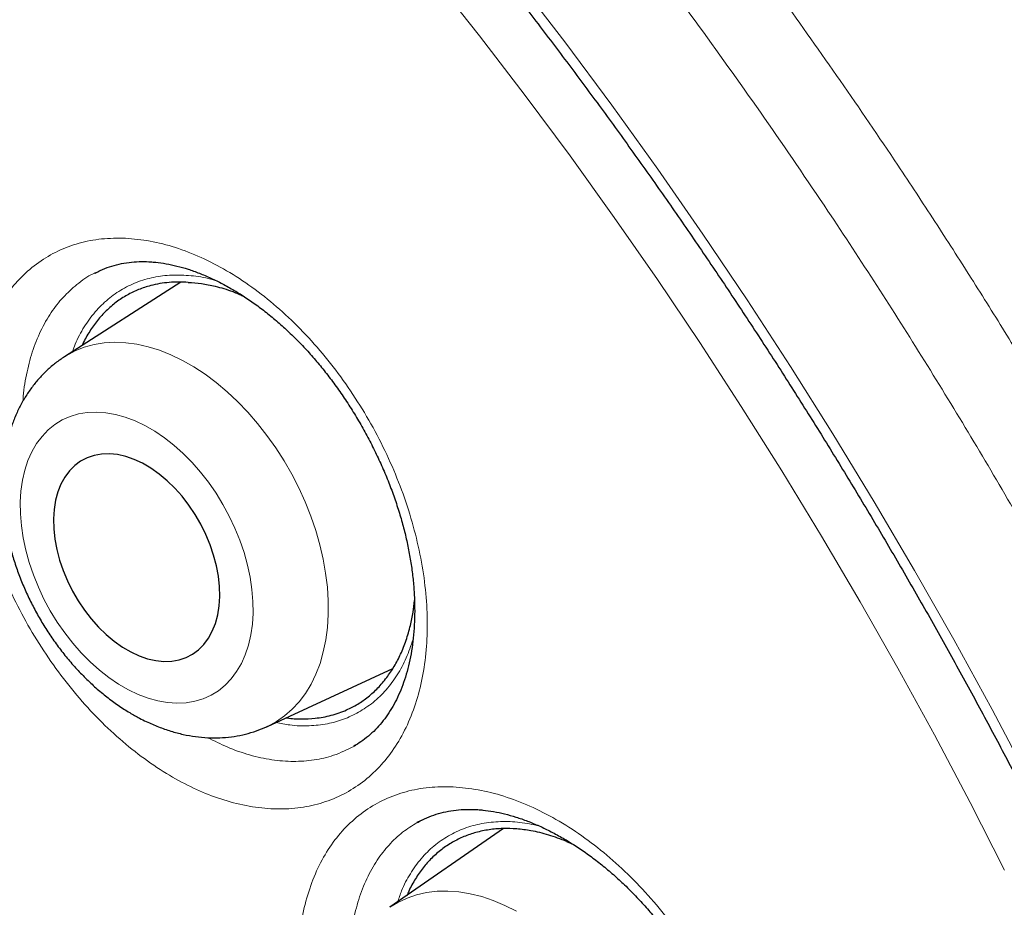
# Model space of a CAD drawing. Header units: millimetres. Extents: x 8 to 869, y 12 to 812.
# Tile 148 of 230: x 716.08 to 721.49, y 383.61 to 388.48. Entities that reach past the tile are written whole.
import ezdxf

# ---------------------------------------------------------------- set-up
doc = ezdxf.new("R2010")
doc.units = ezdxf.units.MM

msp = doc.modelspace()

# ---------------------------------------------------------------- linework, layer by layer
at = {"color": 7, "linetype": 'Continuous', "lineweight": 30}
for p, q in [((716.4938, 387.0926), (716.496, 387.0936)), ((716.4985, 387.0947), (716.4941, 387.0923)), ((716.9673, 387.0429), (716.3285, 386.6332)), ((717.4415, 384.6035), (718.1298, 384.9216)), ((717.9219, 384.4979), (717.9163, 384.4941)), ((717.9218, 384.4985), (717.9266, 384.5011)), ((718.2857, 384.0876), (718.2626, 384.0752)), ((718.7381, 384.0426), (718.114, 383.6105)), ((719.0834, 383.9719), (719.1179, 383.9569))]:
    msp.add_line(p, q, dxfattribs=at)
at = {"color": 252, "linetype": 'Continuous', "lineweight": 0}
for p, q in [((716.496, 387.0936), (716.5016, 387.0961)), ((718.3049, 384.096), (718.3262, 384.1054))]:
    msp.add_line(p, q, dxfattribs=at)
at = {"color": 252, "linetype": 'Continuous', "lineweight": 0, "flags": 128}
for points in [[(721.4867, 383.8144), (721.2973, 384.1866), (721.1021, 384.5565), (720.901, 384.9236), (720.6944, 385.2879), (720.4822, 385.649), (720.2648, 386.0067), (720.0421, 386.3607), (719.8144, 386.7108), (719.5818, 387.0568), (719.3445, 387.3984), (719.1027, 387.7354), (718.8565, 388.0676), (718.606, 388.3947), (718.3515, 388.7164)], [(718.8128, 388.7026), (719.0742, 388.3613), (719.3312, 388.0146), (719.5836, 387.6629), (719.8313, 387.3063), (720.074, 386.9452), (720.3117, 386.5798), (720.5441, 386.2103), (720.7711, 385.8369), (720.9925, 385.4601), (721.2082, 385.0799), (721.418, 384.6966), (721.6218, 384.3106)], [(716.3284, 386.6331), (716.3378, 386.639), (716.3861, 386.6649), (716.4372, 386.6852), (716.4909, 386.7), (716.5468, 386.709), (716.6047, 386.7124), (716.6642, 386.7099), (716.7251, 386.7018), (716.787, 386.6879), (716.8495, 386.6684), (716.9124, 386.6434), (716.9754, 386.613), (717.0379, 386.5774), (717.0999, 386.5368), (717.1608, 386.4914), (717.2204, 386.4413), (717.2784, 386.387), (717.3345, 386.3287), (717.3883, 386.2666), (717.4395, 386.2012), (717.488, 386.1328), (717.5334, 386.0617), (717.5755, 385.9883), (717.6141, 385.913), (717.649, 385.8363), (717.6799, 385.7584), (717.7067, 385.6799), (717.7293, 385.6012), (717.7476, 385.5226), (717.7614, 385.4447), (717.7707, 385.3677), (717.7754, 385.2922), (717.7756, 385.2185), (717.7711, 385.147), (717.7621, 385.0781), (717.7485, 385.0122), (717.7305, 384.9496), (717.7082, 384.8907), (717.6816, 384.8357), (717.6509, 384.785), (717.6162, 384.7388), (717.5779, 384.6974), (717.536, 384.661), (717.4908, 384.6298), (717.4425, 384.6039), (717.4417, 384.6036)], [(716.679, 384.8046), (716.7332, 384.7788), (716.7874, 384.7584), (716.8411, 384.7436), (716.8939, 384.7345), (716.9455, 384.731), (716.9956, 384.7334), (717.0437, 384.7414), (717.0894, 384.7552), (717.1326, 384.7745), (717.1728, 384.7993), (717.2098, 384.8294), (717.2433, 384.8645), (717.273, 384.9043), (717.2988, 384.9488), (717.3204, 384.9973), (717.3378, 385.0498), (717.3507, 385.1057), (717.3591, 385.1646), (717.363, 385.2262), (717.3622, 385.29), (717.3569, 385.3555), (717.3469, 385.4223), (717.3325, 385.4898), (717.3138, 385.5577), (717.2907, 385.6253), (717.2636, 385.6923), (717.2326, 385.758), (717.198, 385.8222), (717.1599, 385.8842), (717.1187, 385.9437), (717.0746, 386.0002), (717.0281, 386.0534), (716.9793, 386.1027), (716.9287, 386.1479), (716.8766, 386.1887), (716.8234, 386.2248), (716.7696, 386.2558), (716.7153, 386.2816), (716.6612, 386.302), (716.6075, 386.3168), (716.5546, 386.326), (716.503, 386.3294), (716.453, 386.3271), (716.4049, 386.319), (716.3591, 386.3053), (716.316, 386.2859), (716.2757, 386.2611), (716.2388, 386.2311), (716.2053, 386.196), (716.1755, 386.1561), (716.1498, 386.1117), (716.1281, 386.0631), (716.1108, 386.0107), (716.0978, 385.9548), (716.0894, 385.8958), (716.0856, 385.8342), (716.0863, 385.7704), (716.0917, 385.7049), (716.1016, 385.6382), (716.116, 385.5706), (716.1348, 385.5028), (716.1578, 385.4351), (716.1849, 385.3682), (716.2159, 385.3024), (716.2506, 385.2382), (716.2886, 385.1762), (716.3299, 385.1167), (716.3739, 385.0602), (716.4205, 385.0071), (716.4692, 384.9577), (716.5199, 384.9125), (716.5719, 384.8717), (716.6251, 384.8357), (716.679, 384.8046)], [(718.1143, 383.6107), (718.1581, 383.6377), (718.2078, 383.6613), (718.2602, 383.6794), (718.3153, 383.6919), (718.3725, 383.6987), (718.4317, 383.6999), (718.4925, 383.6954), (718.5546, 383.6852), (718.6177, 383.6694), (718.6814, 383.648), (718.7453, 383.6213), (718.8093, 383.5893)]]:
    msp.add_lwpolyline(points, dxfattribs=at)
at = {"color": 7, "linetype": 'Continuous', "lineweight": 30, "flags": 128}
msp.add_lwpolyline([(716.692, 385.0125), (716.7381, 384.9909), (716.7842, 384.9749), (716.8296, 384.9646), (716.8739, 384.9601), (716.9167, 384.9615), (716.9576, 384.9687), (716.996, 384.9816), (717.0316, 385.0002), (717.0641, 385.0242), (717.0931, 385.0534), (717.1184, 385.0875), (717.1395, 385.1262), (717.1564, 385.169), (717.1689, 385.2155), (717.1768, 385.2652), (717.1801, 385.3176), (717.1787, 385.3723), (717.1726, 385.4285), (717.162, 385.4858), (717.1468, 385.5436), (717.1273, 385.6012), (717.1037, 385.6581), (717.0762, 385.7136), (717.045, 385.7673), (717.0106, 385.8186), (716.9732, 385.8669), (716.9333, 385.9117), (716.8912, 385.9526), (716.8475, 385.9892), (716.8024, 386.0211), (716.7566, 386.048), (716.7104, 386.0695), (716.6644, 386.0855), (716.619, 386.0958), (716.5746, 386.1003), (716.5318, 386.099), (716.491, 386.0918), (716.4525, 386.0788), (716.4169, 386.0602), (716.3844, 386.0362), (716.3554, 386.007), (716.3302, 385.9729), (716.309, 385.9343), (716.2921, 385.8915), (716.2796, 385.845), (716.2717, 385.7952), (716.2684, 385.7428), (716.2698, 385.6882), (716.2759, 385.6319), (716.2866, 385.5746), (716.3017, 385.5169), (716.3212, 385.4593), (716.3449, 385.4024), (716.3724, 385.3468), (716.4035, 385.2931), (716.4379, 385.2419), (716.4753, 385.1936), (716.5152, 385.1487), (716.5573, 385.1078), (716.6011, 385.0712), (716.6461, 385.0393), (716.692, 385.0125)], dxfattribs=at)
at = {"color": 7, "linetype": 'Continuous', "lineweight": 30}
for points, knots in [([(707.4584, 395.7343), (707.3456, 395.7321), (707.1062, 395.7274), (706.7496, 395.6955), (706.387, 395.6441), (706.0398, 395.5735), (705.7078, 395.4857), (705.3907, 395.3819), (705.0824, 395.2606), (704.7833, 395.122), (704.4878, 394.9629), (704.1969, 394.7824), (703.9119, 394.5795), (703.6388, 394.3579), (703.3779, 394.118), (703.1295, 393.8601), (702.8985, 393.5897), (702.6844, 393.3083), (702.4865, 393.0175), (702.3008, 392.712), (702.1276, 392.3921), (701.9639, 392.0515), (701.8106, 391.6896), (701.6691, 391.3058), (701.5424, 390.9079), (701.4308, 390.4962), (701.3343, 390.0713), (701.2547, 389.6422), (701.1911, 389.2102), (701.1425, 388.7766), (701.1077, 388.3333), (701.0869, 387.8809), (701.0798, 387.4106), (701.0874, 386.9223), (701.1109, 386.4163), (701.15, 385.9025), (701.2047, 385.3817), (701.2748, 384.8546), (701.3587, 384.3321), (701.4552, 383.8152), (701.5633, 383.3048), (701.6848, 382.7912), (701.8194, 382.2752), (701.9701, 381.7468), (702.1375, 381.2065), (702.3224, 380.6551), (702.5213, 380.1038), (702.7339, 379.5532), (702.96, 379.0041), (703.1946, 378.4678), (703.4366, 377.9446), (703.685, 377.4351), (703.9441, 376.9295), (704.2138, 376.4284), (704.4993, 375.9223), (704.8009, 375.4123), (705.1191, 374.8995), (705.4476, 374.3945), (705.7858, 373.898), (706.1333, 373.4105), (706.4829, 372.942), (706.8336, 372.4923), (707.1844, 372.0612), (707.5418, 371.6405), (707.9054, 371.2306), (708.2822, 370.824), (708.6723, 370.4219), (709.0753, 370.0257), (709.4833, 369.644), (709.8956, 369.277), (710.3117, 368.9254), (710.7231, 368.596), (711.129, 368.2882), (711.5288, 368.0012), (711.9301, 367.7295), (712.3323, 367.4732), (712.7431, 367.2278), (713.1621, 366.9948), (713.5886, 366.7757), (714.014, 366.5753), (714.4376, 366.3938), (714.859, 366.2316), (715.2696, 366.0914), (715.6689, 365.9724), (716.0569, 365.8732), (716.4409, 365.7918), (716.8205, 365.7281), (717.2028, 365.6814), (717.5869, 365.653), (717.972, 365.6442), (718.35, 365.6557), (718.7205, 365.6873), (719.083, 365.7391), (719.4302, 365.8096), (719.7622, 365.8974), (720.0793, 366.0012), (720.3876, 366.1224), (720.6867, 366.2611), (720.9822, 366.4202), (721.2731, 366.6007), (721.5581, 366.8036), (721.8312, 367.0251), (722.0921, 367.2651), (722.3406, 367.523), (722.5713, 367.7937), (722.7798, 368.0655), (722.904, 368.2523), (722.9632, 368.3411)], [0, 0, 0, 0, 0.008735, 0.018528, 0.02832, 0.038112, 0.047345, 0.056578, 0.065811, 0.075044, 0.084277, 0.09407, 0.103862, 0.113655, 0.123447, 0.13324, 0.143032, 0.152265, 0.161498, 0.170731, 0.179964, 0.189197, 0.198989, 0.208782, 0.218574, 0.228367, 0.238159, 0.247952, 0.257185, 0.266418, 0.275651, 0.284883, 0.294116, 0.303909, 0.313701, 0.323494, 0.333286, 0.343079, 0.352871, 0.362104, 0.371337, 0.38057, 0.389803, 0.399036, 0.408828, 0.418621, 0.428413, 0.438206, 0.447998, 0.457791, 0.467024, 0.476257, 0.48549, 0.494723, 0.503956, 0.513748, 0.523541, 0.533333, 0.543125, 0.552918, 0.56271, 0.571943, 0.581176, 0.590409, 0.599642, 0.608875, 0.618668, 0.62846, 0.638253, 0.648045, 0.657838, 0.66763, 0.676863, 0.686096, 0.695329, 0.704562, 0.713795, 0.723587, 0.73338, 0.743172, 0.752965, 0.762757, 0.77255, 0.781783, 0.791016, 0.800248, 0.809481, 0.818714, 0.828507, 0.838299, 0.848092, 0.857884, 0.867677, 0.877469, 0.886702, 0.895935, 0.905168, 0.914401, 0.923634, 0.933426, 0.943219, 0.953011, 0.962804, 0.972596, 0.982389, 0.991622, 1, 1, 1, 1]), ([(707.149, 395.7249), (707.1691, 395.7262), (707.2507, 395.7311), (707.3958, 395.7347), (707.5841, 395.7356), (707.7743, 395.7311), (707.9662, 395.7217), (708.1596, 395.7073), (708.3546, 395.6879), (708.5511, 395.6636), (708.749, 395.6342), (708.9483, 395.5999), (709.1488, 395.5606), (709.3506, 395.5164), (709.5536, 395.4672), (709.7576, 395.4131), (709.9627, 395.3541), (710.1688, 395.2903), (710.3758, 395.2215), (710.5836, 395.148), (710.7922, 395.0696), (711.0014, 394.9864), (711.2113, 394.8984), (711.4218, 394.8057), (711.6328, 394.7082), (711.8441, 394.6061), (712.0559, 394.4993), (712.2679, 394.388), (712.4801, 394.272), (712.6924, 394.1514), (712.9048, 394.0264), (713.1172, 393.8969), (713.3295, 393.7629), (713.5416, 393.6246), (713.7535, 393.482), (713.9651, 393.335), (714.1764, 393.1838), (714.3872, 393.0284), (714.5974, 392.8688), (714.8071, 392.7052), (715.0161, 392.5375), (715.2244, 392.3659), (715.4319, 392.1903), (715.6385, 392.0108), (715.8442, 391.8275), (716.0488, 391.6405), (716.2523, 391.4498), (716.4547, 391.2555), (716.6559, 391.0576), (716.8558, 390.8563), (717.0543, 390.6515), (717.2514, 390.4433), (717.4469, 390.2319), (717.6409, 390.0173), (717.8333, 389.7995), (718.024, 389.5786), (718.2129, 389.3548), (718.4, 389.128), (718.5852, 388.8984), (718.7684, 388.6661), (718.9497, 388.431), (719.1288, 388.1934), (719.3058, 387.9532), (719.4806, 387.7106), (719.6532, 387.4656), (719.8234, 387.2183), (719.9912, 386.9688), (720.1566, 386.7172), (720.3196, 386.4636), (720.4799, 386.2081), (720.6377, 385.9507), (720.7928, 385.6915), (720.9453, 385.4307), (721.0949, 385.1682), (721.2418, 384.9043), (721.3858, 384.6389), (721.5269, 384.3722), (721.665, 384.1043), (721.8001, 383.8352), (721.9322, 383.5651), (722.0612, 383.2941), (722.1871, 383.0221), (722.3098, 382.7494), (722.4292, 382.476), (722.5454, 382.202), (722.6584, 381.9275), (722.7679, 381.6526), (722.8741, 381.3774), (722.9769, 381.102), (723.0763, 380.8265), (723.1722, 380.5509), (723.2646, 380.2754), (723.3534, 380.0001), (723.4387, 379.7249), (723.5204, 379.4502), (723.5984, 379.1759), (723.6728, 378.9021), (723.7436, 378.6289), (723.8106, 378.3565), (723.874, 378.0848), (723.9336, 377.8141), (723.9894, 377.5443), (724.0415, 377.2757), (724.0898, 377.0082), (724.1343, 376.742), (724.1749, 376.4771), (724.2118, 376.2137), (724.2448, 375.9519), (724.2739, 375.6916), (724.2992, 375.4331), (724.3206, 375.1763), (724.3382, 374.9215), (724.3519, 374.6686), (724.3617, 374.4178), (724.3676, 374.1692), (724.3697, 373.9227), (724.3678, 373.6786), (724.3622, 373.4369), (724.3526, 373.1977), (724.3392, 372.961), (724.3219, 372.7269), (724.3008, 372.4955), (724.2758, 372.267), (724.247, 372.0413), (724.2144, 371.8185), (724.178, 371.5988), (724.1378, 371.3821), (724.0938, 371.1686), (724.0461, 370.9583), (723.9947, 370.7513), (723.9395, 370.5477), (723.8806, 370.3475), (723.818, 370.1508), (723.7518, 369.9576), (723.682, 369.768), (723.6085, 369.5821), (723.5315, 369.3999), (723.4509, 369.2215), (723.3667, 369.047), (723.2791, 368.8764), (723.188, 368.7096), (723.0932, 368.5471), (723.0174, 368.4229), (722.972, 368.3543), (722.9606, 368.337)], [0, 0, 0, 0, 0.002338, 0.009485, 0.016627, 0.023764, 0.030898, 0.038028, 0.045154, 0.052277, 0.059397, 0.066515, 0.073629, 0.080742, 0.087852, 0.094961, 0.102068, 0.109174, 0.116279, 0.123383, 0.130486, 0.137588, 0.144689, 0.151791, 0.158892, 0.165992, 0.173093, 0.180194, 0.187294, 0.194395, 0.201496, 0.208597, 0.215698, 0.2228, 0.229902, 0.237004, 0.244107, 0.25121, 0.258313, 0.265417, 0.272521, 0.279626, 0.286731, 0.293836, 0.300942, 0.308049, 0.315155, 0.322262, 0.32937, 0.336478, 0.343586, 0.350694, 0.357803, 0.364912, 0.372022, 0.379132, 0.386242, 0.393352, 0.400463, 0.407573, 0.414685, 0.421796, 0.428907, 0.436019, 0.443131, 0.450243, 0.457355, 0.464467, 0.471579, 0.478691, 0.485804, 0.492916, 0.500028, 0.507141, 0.514253, 0.521366, 0.528478, 0.53559, 0.542703, 0.549815, 0.556927, 0.564039, 0.57115, 0.578262, 0.585373, 0.592484, 0.599595, 0.606706, 0.613817, 0.620927, 0.628037, 0.635147, 0.642256, 0.649365, 0.656474, 0.663582, 0.67069, 0.677798, 0.684905, 0.692012, 0.699118, 0.706224, 0.71333, 0.720435, 0.72754, 0.734644, 0.741748, 0.748851, 0.755954, 0.763057, 0.770159, 0.777261, 0.784362, 0.791463, 0.798564, 0.805664, 0.812764, 0.819864, 0.826963, 0.834063, 0.841162, 0.848262, 0.855361, 0.862461, 0.869561, 0.876661, 0.883762, 0.890863, 0.897966, 0.905069, 0.912173, 0.919279, 0.926387, 0.933496, 0.940607, 0.94772, 0.954836, 0.961954, 0.969076, 0.976201, 0.983329, 0.990461, 0.997598, 1, 1, 1, 1]), ([(716.4962, 387.0926), (716.5057, 387.0977), (716.5309, 387.1111), (716.5747, 387.1276), (716.6271, 387.1423), (716.6816, 387.1517), (716.736, 387.1559), (716.7763, 387.1557), (716.7976, 387.1544), (716.801, 387.1543)], [0, 0, 0, 0, 0.108118, 0.288945, 0.468057, 0.644004, 0.815997, 0.970493, 1, 1, 1, 1]), ([(716.801, 387.1543), (716.8102, 387.1536), (716.8379, 387.1515), (716.8858, 387.1447), (716.9451, 387.132), (717.006, 387.1146), (717.0682, 387.0924), (717.1315, 387.0656), (717.1955, 387.0342), (717.2599, 386.9981), (717.3243, 386.9576), (717.3885, 386.9127), (717.4519, 386.8638), (717.5143, 386.8109), (717.5752, 386.7545), (717.6344, 386.6948), (717.6914, 386.632), (717.7466, 386.5661), (717.8, 386.497), (717.8517, 386.4245), (717.9013, 386.349), (717.9487, 386.2708), (717.9933, 386.1905), (718.035, 386.1086), (718.0734, 386.0256), (718.1082, 385.9421), (718.1393, 385.8586), (718.1665, 385.7756), (718.1898, 385.6936), (718.2091, 385.6125), (718.2248, 385.5318), (718.2368, 385.4515), (718.2451, 385.372), (718.2496, 385.2937), (718.2503, 385.217), (718.2473, 385.1425), (718.2406, 385.0706), (718.2303, 385.0016), (718.2166, 384.9361), (718.1995, 384.8742), (718.1794, 384.8163), (718.1564, 384.7624), (718.1305, 384.7127), (718.1016, 384.6666), (718.0696, 384.624), (718.0344, 384.5848), (717.9959, 384.5494), (717.9566, 384.5191), (717.9289, 384.503), (717.9161, 384.4955)], [0, 0, 0, 0, 0.010619, 0.032035, 0.053405, 0.074768, 0.096156, 0.117595, 0.139091, 0.160637, 0.182211, 0.203783, 0.225313, 0.24677, 0.268123, 0.289344, 0.310447, 0.331336, 0.352506, 0.373921, 0.395539, 0.417308, 0.439172, 0.461067, 0.48291, 0.504638, 0.526194, 0.547529, 0.568606, 0.589437, 0.61042, 0.631607, 0.652935, 0.674373, 0.695887, 0.717439, 0.738988, 0.760496, 0.78194, 0.80331, 0.824613, 0.845877, 0.867151, 0.888574, 0.910607, 0.933132, 0.956185, 0.979756, 1, 1, 1, 1]), ([(717.0068, 387.0416), (716.9891, 387.0425), (716.9536, 387.0442), (716.9016, 387.0416), (716.8506, 387.0351), (716.7945, 387.0228), (716.7342, 387.0028), (716.6711, 386.9725), (716.6116, 386.9337), (716.5573, 386.8871), (716.5084, 386.8336), (716.4658, 386.7727), (716.4379, 386.7262), (716.4262, 386.6982), (716.4249, 386.695)], [0, 0, 0, 0, 0.06996, 0.140161, 0.211101, 0.282291, 0.38144, 0.481276, 0.583284, 0.686042, 0.78519, 0.885026, 0.987034, 1, 1, 1, 1]), ([(717.0068, 387.0416), (717.0311, 387.0398), (717.0798, 387.0363), (717.1619, 387.0197), (717.2387, 386.9978), (717.2904, 386.9747), (717.3095, 386.9662)], [0, 0, 0, 0, 0.248426, 0.496848, 0.814113, 1, 1, 1, 1]), ([(716.3288, 386.6325), (716.3204, 386.6273), (716.2949, 386.6115), (716.2556, 386.58), (716.2111, 386.5388), (716.1703, 386.4933), (716.1331, 386.4439), (716.0998, 386.3908), (716.0704, 386.334), (716.0451, 386.2739), (716.0241, 386.2105), (716.0074, 386.1441), (715.9953, 386.0751), (715.9878, 386.0037), (715.9851, 385.9304), (715.9869, 385.8557), (715.9935, 385.7799), (716.0046, 385.7035), (716.0202, 385.6269), (716.04, 385.5505), (716.0641, 385.4747), (716.0922, 385.3997), (716.1242, 385.326), (716.1599, 385.2537), (716.1992, 385.1832), (716.2419, 385.1148), (716.2879, 385.0488), (716.3369, 384.9855), (716.3889, 384.9252), (716.4435, 384.8681), (716.5008, 384.8146), (716.5604, 384.765), (716.6222, 384.7195), (716.6821, 384.6807), (716.7219, 384.6589), (716.7399, 384.649)], [0, 0, 0, 0, 0.013838, 0.041976, 0.070159, 0.098484, 0.127041, 0.155912, 0.185162, 0.214834, 0.244947, 0.275488, 0.306416, 0.337668, 0.369166, 0.400831, 0.432592, 0.464386, 0.496168, 0.527918, 0.559629, 0.591304, 0.622951, 0.654583, 0.686217, 0.71787, 0.749555, 0.781292, 0.813097, 0.844984, 0.876963, 0.909036, 0.941195, 0.973415, 1, 1, 1, 1]), ([(717.5449, 384.6513), (717.5465, 384.651), (717.5747, 384.646), (717.628, 384.6442), (717.7096, 384.6472), (717.7932, 384.6627), (717.871, 384.6899), (717.9381, 384.725), (717.9957, 384.7653), (718.049, 384.8137), (718.0967, 384.8696), (718.1384, 384.9319), (718.1741, 385.0004), (718.2041, 385.0757), (718.2262, 385.1532), (718.2413, 385.2261), (718.2465, 385.2728), (718.2489, 385.294)], [0, 0, 0, 0, 0.0043501, 0.0757653, 0.1477058, 0.2354031, 0.3240795, 0.3934928, 0.463388, 0.5348032, 0.6067437, 0.676157, 0.7460522, 0.8174675, 0.889408, 0.9497646, 1, 1, 1, 1]), ([(716.7399, 384.649), (716.7524, 384.6427), (716.7867, 384.6251), (716.844, 384.6005), (716.9116, 384.5769), (716.9794, 384.5591), (717.0471, 384.547), (717.114, 384.5409), (717.1798, 384.5405), (717.2441, 384.5459), (717.3065, 384.5568), (717.3664, 384.5735), (717.4116, 384.5893), (717.4357, 384.6013), (717.4416, 384.6042)], [0, 0, 0, 0, 0.055083, 0.151515, 0.247646, 0.342908, 0.437024, 0.52978, 0.621061, 0.710856, 0.799254, 0.886423, 0.972587, 1, 1, 1, 1]), ([(718.2634, 384.0748), (718.2651, 384.0759), (718.2821, 384.0867), (718.3167, 384.1025), (718.3674, 384.1219), (718.4207, 384.1358), (718.4759, 384.1448), (718.5311, 384.1486), (718.5717, 384.1482), (718.5931, 384.1469), (718.5963, 384.1467)], [0, 0, 0, 0, 0.01963, 0.186197, 0.352226, 0.516039, 0.676622, 0.833552, 0.974904, 1, 1, 1, 1]), ([(718.5963, 384.1467), (718.6058, 384.146), (718.6341, 384.1438), (718.6829, 384.1368), (718.7433, 384.1241), (718.8053, 384.1066), (718.8687, 384.0845), (718.9332, 384.0578), (718.9986, 384.0264), (719.0643, 383.9904), (719.1302, 383.9501), (719.1958, 383.9055), (719.2607, 383.8568), (719.3245, 383.8043), (719.3868, 383.7482), (719.4474, 383.6889), (719.5059, 383.6265), (719.5625, 383.5611), (719.6173, 383.4926), (719.6703, 383.4208), (719.7214, 383.3459), (719.7701, 383.2685), (719.8161, 383.189), (719.8591, 383.1079), (719.8987, 383.0257), (719.9348, 382.9431), (719.9671, 382.8605), (719.9954, 382.7785), (720.0197, 382.6975), (720.0401, 382.6173), (720.0567, 382.5377), (720.0696, 382.4585), (720.0788, 382.38), (720.0841, 382.3028), (720.0856, 382.2272), (720.0833, 382.1538), (720.0773, 382.083), (720.0676, 382.0151), (720.0544, 381.9506), (720.0378, 381.8898), (720.0181, 381.8328), (719.9954, 381.7798), (719.9697, 381.731), (719.941, 381.6856), (719.9089, 381.6437), (719.8735, 381.605), (719.8345, 381.5703), (719.8027, 381.5458), (719.7829, 381.5344), (719.7782, 381.5317)], [0, 0, 0, 0, 0.010759, 0.032319, 0.053862, 0.075417, 0.097021, 0.118693, 0.140437, 0.16224, 0.184079, 0.20592, 0.227723, 0.249452, 0.271076, 0.292567, 0.313945, 0.335098, 0.356533, 0.378215, 0.4001, 0.422138, 0.444268, 0.466429, 0.488535, 0.510521, 0.532332, 0.553918, 0.57524, 0.59631, 0.617527, 0.638959, 0.660534, 0.682221, 0.703988, 0.725797, 0.74761, 0.769389, 0.791115, 0.812782, 0.8344, 0.856004, 0.877638, 0.899461, 0.921942, 0.944952, 0.96851, 0.992573, 1, 1, 1, 1]), ([(719.0834, 383.9719), (719.0507, 383.9844), (718.985, 384.0095), (718.8937, 384.0309), (718.8097, 384.0421), (718.733, 384.0441), (718.658, 384.0377), (718.5865, 384.0228), (718.5192, 383.9996), (718.4562, 383.9686), (718.397, 383.9293), (718.3432, 383.8822), (718.2951, 383.8284), (718.2533, 383.7674), (718.2241, 383.7163), (718.2111, 383.6835), (718.208, 383.6756)], [0, 0, 0, 0, 0.087142, 0.175183, 0.24688, 0.319074, 0.392839, 0.467146, 0.538843, 0.611038, 0.684802, 0.75911, 0.830806, 0.903001, 0.976766, 1, 1, 1, 1])]:
    msp.add_open_spline(points, degree=3, knots=knots, dxfattribs=at)
at = {"color": 252, "linetype": 'Continuous', "lineweight": 0}
for points, knots in [([(713.0244, 395.4219), (713.1671, 395.3379), (713.4525, 395.1698), (713.8807, 394.8962), (714.3086, 394.607), (714.7333, 394.3029), (715.1537, 393.9852), (715.5699, 393.6542), (715.984, 393.3083), (716.3939, 392.949), (716.799, 392.5773), (717.2063, 392.1862), (717.6165, 391.774), (718.0292, 391.3398), (718.4363, 390.8914), (718.8278, 390.4405), (719.2032, 389.9892), (719.5633, 389.5384), (719.9167, 389.0775), (720.2579, 388.6142), (720.5863, 388.15), (720.8659, 387.739), (721.1043, 387.3769), (721.3039, 387.0657), (721.4999, 386.7516), (721.6926, 386.4346), (721.8816, 386.1149), (722.067, 385.7924), (722.2485, 385.4676), (722.4672, 385.0648), (722.719, 384.5826), (722.999, 384.0184), (723.2669, 383.4493), (723.5166, 382.8893), (723.7481, 382.3404), (723.9628, 381.8026), (724.1658, 381.2628), (724.3539, 380.7301), (724.5273, 380.2057), (724.6928, 379.6693), (724.8512, 379.1135), (725.0007, 378.5382), (725.1352, 377.9649), (725.2519, 377.4075), (725.3517, 376.8673), (725.4356, 376.3439), (725.5062, 375.8246), (725.5622, 375.3179), (725.6043, 374.8246), (725.6338, 374.3332), (725.6502, 373.837), (725.6522, 373.3365), (725.6393, 372.8439), (725.6117, 372.3625), (725.5697, 371.8935), (725.5138, 371.4364), (725.4437, 370.9891), (725.3597, 370.5537), (725.2621, 370.1309), (725.1591, 369.7506), (725.0537, 369.409), (724.9487, 369.1037), (724.8354, 368.806), (724.7172, 368.5248), (724.5951, 368.2596), (724.4699, 368.0096), (724.3379, 367.7667), (724.2016, 367.5353), (724.0616, 367.3151), (723.9183, 367.1057), (723.7692, 366.9032), (723.6143, 366.7075), (723.4537, 366.5189), (723.2794, 366.3288), (723.0907, 366.1384), (722.886, 365.9502), (722.7354, 365.8195), (722.651, 365.7546), (722.6395, 365.7457)], [0, 0, 0, 0, 0.01488, 0.029761, 0.044711, 0.059661, 0.074361, 0.08906, 0.103826, 0.118591, 0.133213, 0.14785, 0.163333, 0.178816, 0.194377, 0.209939, 0.224412, 0.238886, 0.253422, 0.267958, 0.281823, 0.295702, 0.304803, 0.313904, 0.32302, 0.332137, 0.341273, 0.350409, 0.359562, 0.368714, 0.384226, 0.399738, 0.415327, 0.430916, 0.445413, 0.45991, 0.474469, 0.489029, 0.502916, 0.516818, 0.532385, 0.547952, 0.563598, 0.579244, 0.593795, 0.608346, 0.622961, 0.637575, 0.651516, 0.66547, 0.680448, 0.695426, 0.710474, 0.725523, 0.740319, 0.755116, 0.769979, 0.784842, 0.799559, 0.814293, 0.825847, 0.837402, 0.848988, 0.860574, 0.871154, 0.881734, 0.892338, 0.902943, 0.912997, 0.923052, 0.933127, 0.943202, 0.953299, 0.963402, 0.974979, 0.986556, 0.998165, 1, 1, 1, 1]), ([(712.7712, 366.1508), (712.9116, 366.0714), (713.1928, 365.9124), (713.6145, 365.6955), (714.036, 365.4946), (714.4572, 365.3112), (714.8769, 365.1455), (715.2954, 364.9976), (715.7116, 364.8679), (716.0932, 364.7652), (716.44, 364.685), (716.753, 364.6232), (717.0633, 364.5726), (717.362, 364.5344), (717.6488, 364.5075), (717.924, 364.491), (718.1964, 364.4838), (718.4611, 364.4861), (718.718, 364.4972), (718.9673, 364.5165), (719.2135, 364.5442), (719.4567, 364.5803), (719.6966, 364.6249), (719.944, 364.6804), (720.1979, 364.748), (720.4577, 364.8294), (720.7124, 364.9217), (720.9547, 365.0218), (721.1846, 365.1286), (721.4027, 365.2412), (721.6159, 365.3627), (721.8205, 365.491), (722.0166, 365.6253), (722.2044, 365.765), (722.3874, 365.9125), (722.5656, 366.0679), (722.7389, 366.231), (722.9151, 366.4099), (723.0932, 366.6055), (723.272, 366.8194), (723.4439, 367.0428), (723.6038, 367.269), (723.7522, 367.4967), (723.8899, 367.7251), (724.0212, 367.9611), (724.1439, 368.2004), (724.2583, 368.4424), (724.3646, 368.6865), (724.4648, 368.9371), (724.5591, 369.1941), (724.6472, 369.4574), (724.7331, 369.7396), (724.8155, 370.0412), (724.8934, 370.3634), (724.963, 370.6929), (725.0226, 371.0198), (725.0729, 371.3428), (725.1146, 371.6615), (725.1492, 371.9855), (725.1763, 372.3091), (725.1961, 372.6315), (725.2092, 372.9526), (725.2157, 373.2778), (725.2156, 373.6075), (725.209, 373.9411), (725.1934, 374.3398), (725.164, 374.8057), (725.1152, 375.3417), (725.0508, 375.8853), (724.9727, 376.423), (724.8823, 376.9527), (724.7809, 377.4743), (724.6661, 378.0001), (724.54, 378.5215), (724.4034, 379.0372), (724.2517, 379.5655), (724.0811, 380.1142), (723.8901, 380.6836), (723.6848, 381.2539), (723.4706, 381.8111), (723.2492, 382.3537), (723.0215, 382.8819), (722.7824, 383.4085), (722.5358, 383.9248), (722.2828, 384.4299), (722.0353, 384.9023), (721.7907, 385.3503), (721.5505, 385.7737), (721.3029, 386.1943), (721.0482, 386.6115), (720.7864, 387.0251), (720.4945, 387.4703), (720.1706, 387.9452), (719.8123, 388.4479), (719.4447, 388.9418), (719.077, 389.4149), (718.7107, 389.8666), (718.3465, 390.298), (717.9755, 390.7194), (717.604, 391.1241), (717.2331, 391.5117), (716.8491, 391.8966), (716.4461, 392.2831), (716.0233, 392.6696), (715.5957, 393.0418), (715.1739, 393.3909), (714.7594, 393.7169), (714.3523, 394.0213), (713.9429, 394.3117), (713.5379, 394.5831), (713.1382, 394.8368), (712.8757, 394.9912), (712.7443, 395.0684)], [0, 0, 0, 0, 0.010739, 0.021492, 0.032298, 0.043103, 0.053962, 0.064821, 0.075732, 0.086656, 0.09506, 0.103464, 0.111891, 0.120318, 0.128015, 0.135712, 0.143427, 0.151142, 0.158459, 0.165775, 0.173107, 0.180438, 0.187787, 0.19514, 0.20351, 0.21188, 0.220273, 0.228666, 0.236329, 0.243992, 0.251672, 0.259353, 0.266635, 0.273916, 0.281213, 0.28851, 0.295822, 0.303139, 0.311494, 0.31985, 0.328228, 0.336606, 0.344256, 0.351905, 0.359572, 0.36724, 0.374509, 0.381778, 0.389062, 0.396346, 0.403647, 0.410951, 0.419293, 0.427634, 0.435999, 0.444363, 0.452, 0.459637, 0.467291, 0.474946, 0.482202, 0.489459, 0.496731, 0.504003, 0.511291, 0.518583, 0.529844, 0.541105, 0.552422, 0.56374, 0.574264, 0.584789, 0.59536, 0.605931, 0.616014, 0.626108, 0.637329, 0.64855, 0.659828, 0.671106, 0.681594, 0.692082, 0.702615, 0.713148, 0.723196, 0.733253, 0.742024, 0.750797, 0.759569, 0.768402, 0.777236, 0.786069, 0.797272, 0.808475, 0.819734, 0.830993, 0.841462, 0.851932, 0.862448, 0.872963, 0.882995, 0.893036, 0.904238, 0.915441, 0.926699, 0.937957, 0.948427, 0.958897, 0.969412, 0.979928, 0.989959, 1, 1, 1, 1]), ([(716.6792, 387.283), (716.7243, 387.2783), (716.8146, 387.2688), (716.9545, 387.2298), (717.0955, 387.1734), (717.2362, 387.0977), (717.3747, 387.0049), (717.5094, 386.8961), (717.6384, 386.7719), (717.7602, 386.6347), (717.8733, 386.486), (717.976, 386.3273), (718.0674, 386.1611), (718.1462, 385.9893), (718.2111, 385.8139), (718.2616, 385.6374), (718.2973, 385.4619), (718.317, 385.2897), (718.3211, 385.1229), (718.3096, 384.9634), (718.2819, 384.8137), (718.2391, 384.6753), (718.1816, 384.5499), (718.1097, 384.4396), (718.0248, 384.3453), (717.9279, 384.2681), (717.8199, 384.2096), (717.7025, 384.17), (717.577, 384.1497), (717.445, 384.1497), (717.3083, 384.1692), (717.1714, 384.2073), (717.0364, 384.2625), (716.9017, 384.334), (716.7659, 384.424), (716.631, 384.532), (716.5015, 384.6549), (716.3793, 384.7915), (716.2657, 384.9397), (716.162, 385.0976), (716.07, 385.2635), (715.9905, 385.435), (715.9244, 385.6102), (715.8731, 385.7867), (715.8367, 385.9623), (715.8156, 386.1349), (715.8107, 386.3021), (715.8214, 386.4619), (715.8477, 386.6125), (715.8897, 386.7515), (715.9465, 386.8776), (716.0172, 386.9893), (716.1014, 387.0845), (716.1977, 387.1626), (716.3049, 387.2227), (716.4219, 387.2631), (716.5466, 387.2855), (716.635, 387.2839), (716.6792, 387.283)], [0, 0, 0, 0, 0.017879, 0.035815, 0.053694, 0.071573, 0.089509, 0.107388, 0.125266, 0.143202, 0.161081, 0.17896, 0.196896, 0.214775, 0.232654, 0.25059, 0.268469, 0.286348, 0.304284, 0.322162, 0.340041, 0.357977, 0.375856, 0.393735, 0.411671, 0.42955, 0.447429, 0.465365, 0.483244, 0.501123, 0.519059, 0.536938, 0.5537, 0.570463, 0.588342, 0.606278, 0.624157, 0.642035, 0.659971, 0.67785, 0.695729, 0.713665, 0.731544, 0.749423, 0.767359, 0.785238, 0.803117, 0.821053, 0.838932, 0.85681, 0.874746, 0.892625, 0.910504, 0.92844, 0.946319, 0.964194, 0.982125, 1, 1, 1, 1]), ([(716.1006, 386.3904), (716.1007, 386.3931), (716.1023, 386.4433), (716.1181, 386.5344), (716.1495, 386.6608), (716.1955, 386.7755), (716.2524, 386.8759), (716.3192, 386.9614), (716.3967, 387.0322), (716.4555, 387.076), (716.4912, 387.0915), (716.4938, 387.0926)], [0, 0, 0, 0, 0.007975, 0.150551, 0.293127, 0.436159, 0.578735, 0.712359, 0.845982, 0.988559, 1, 1, 1, 1]), ([(717.162, 387.0499), (717.1562, 387.0518), (717.1136, 387.0661), (717.0356, 387.0783), (716.9298, 387.0845), (716.8288, 387.0739), (716.7336, 387.0482), (716.6457, 387.007), (716.5659, 386.9511), (716.4951, 386.8817), (716.4354, 386.7981), (716.3943, 386.7243), (716.3775, 386.6752), (716.3728, 386.6616)], [0, 0, 0, 0, 0.01635, 0.121105, 0.22586, 0.330949, 0.435704, 0.540459, 0.645548, 0.750303, 0.855058, 0.960147, 1, 1, 1, 1]), ([(717.9419, 384.681), (717.9692, 384.6982), (718.0239, 384.7328), (718.0946, 384.8025), (718.1558, 384.8844), (718.2057, 384.9765), (718.2293, 385.0461), (718.2408, 385.08)], [0, 0, 0, 0, 0.201857, 0.404357, 0.606213, 0.80807, 1, 1, 1, 1]), ([(717.4888, 384.6253), (717.5143, 384.6201), (717.5763, 384.6073), (717.671, 384.6049), (717.7696, 384.6156), (717.8608, 384.6403), (717.9149, 384.6674), (717.9419, 384.681)], [0, 0, 0, 0, 0.153293, 0.372347, 0.590706, 0.795353, 1, 1, 1, 1]), ([(717.9163, 384.4941), (717.8798, 384.4762), (717.8111, 384.4424), (717.6985, 384.417), (717.585, 384.4086), (717.4664, 384.4176), (717.3445, 384.4447), (717.2267, 384.485), (717.1502, 384.5239), (717.115, 384.5418)], [0, 0, 0, 0, 0.161623, 0.304711, 0.448257, 0.591345, 0.734434, 0.877979, 1, 1, 1, 1]), ([(718.4777, 384.2708), (718.5234, 384.2659), (718.615, 384.2562), (718.757, 384.2171), (718.9003, 384.1608), (719.0434, 384.0855), (719.1845, 383.9933), (719.3218, 383.8851), (719.4535, 383.7619), (719.5781, 383.6257), (719.694, 383.4783), (719.7994, 383.321), (719.8933, 383.1563), (719.9747, 382.9861), (720.0419, 382.8125), (720.0947, 382.6378), (720.1323, 382.4641), (720.1538, 382.2937), (720.1595, 382.1287), (720.1492, 381.9711), (720.1225, 381.8231), (720.0804, 381.6865), (720.0233, 381.5627), (719.9514, 381.4539), (719.8663, 381.3609), (719.7689, 381.2849), (719.66, 381.2275), (719.5414, 381.1887), (719.4146, 381.1691), (719.2809, 381.1696), (719.1423, 381.1894), (719.0034, 381.2275), (718.8662, 381.2826), (718.7291, 381.3538), (718.5908, 381.4433), (718.4532, 381.5507), (718.321, 381.6726), (718.196, 381.8082), (718.0797, 381.9551), (717.9733, 382.1116), (717.8788, 382.276), (717.7967, 382.446), (717.7283, 382.6194), (717.6747, 382.7941), (717.6363, 382.9679), (717.6134, 383.1386), (717.6069, 383.304), (717.6164, 383.462), (717.6417, 383.6108), (717.683, 383.7482), (717.7394, 383.8726), (717.81, 383.9828), (717.8945, 384.0766), (717.9913, 384.1535), (718.0992, 384.2126), (718.2174, 384.252), (718.3435, 384.2738), (718.433, 384.2718), (718.4777, 384.2708)], [0, 0, 0, 0, 0.017879, 0.035815, 0.053694, 0.071573, 0.089509, 0.107388, 0.125266, 0.143202, 0.161081, 0.17896, 0.196896, 0.214775, 0.232654, 0.25059, 0.268469, 0.286348, 0.304284, 0.322162, 0.340041, 0.357977, 0.375856, 0.393735, 0.411671, 0.42955, 0.447429, 0.465365, 0.483244, 0.501123, 0.519059, 0.536938, 0.553701, 0.570465, 0.588344, 0.60628, 0.624159, 0.642038, 0.659974, 0.677853, 0.695731, 0.713667, 0.731546, 0.749425, 0.767361, 0.78524, 0.803119, 0.821055, 0.838934, 0.856813, 0.874749, 0.892628, 0.910506, 0.928442, 0.946321, 0.964195, 0.982126, 1, 1, 1, 1]), ([(717.8948, 383.3591), (717.8949, 383.371), (717.8955, 383.4303), (717.9105, 383.5299), (717.9406, 383.6552), (717.9852, 383.7693), (718.0411, 383.8693), (718.1075, 383.954), (718.1802, 384.0241), (718.236, 384.0585), (718.2631, 384.0752)], [0, 0, 0, 0, 0.036024, 0.1786, 0.321176, 0.464206, 0.606782, 0.740406, 0.874029, 1, 1, 1, 1]), ([(718.9335, 384.0569), (718.8978, 384.0645), (718.8251, 384.0798), (718.7197, 384.0832), (718.6178, 384.0726), (718.5221, 384.0464), (718.4339, 384.0049), (718.3543, 383.9491), (718.2839, 383.8797), (718.2247, 383.7966), (718.1816, 383.7166), (718.1632, 383.6605), (718.1565, 383.64)], [0, 0, 0, 0, 0.101284, 0.205923, 0.310895, 0.415533, 0.520172, 0.625144, 0.729782, 0.834421, 0.939393, 1, 1, 1, 1])]:
    msp.add_open_spline(points, degree=3, knots=knots, dxfattribs=at)

doc.saveas('drawing.dxf')
